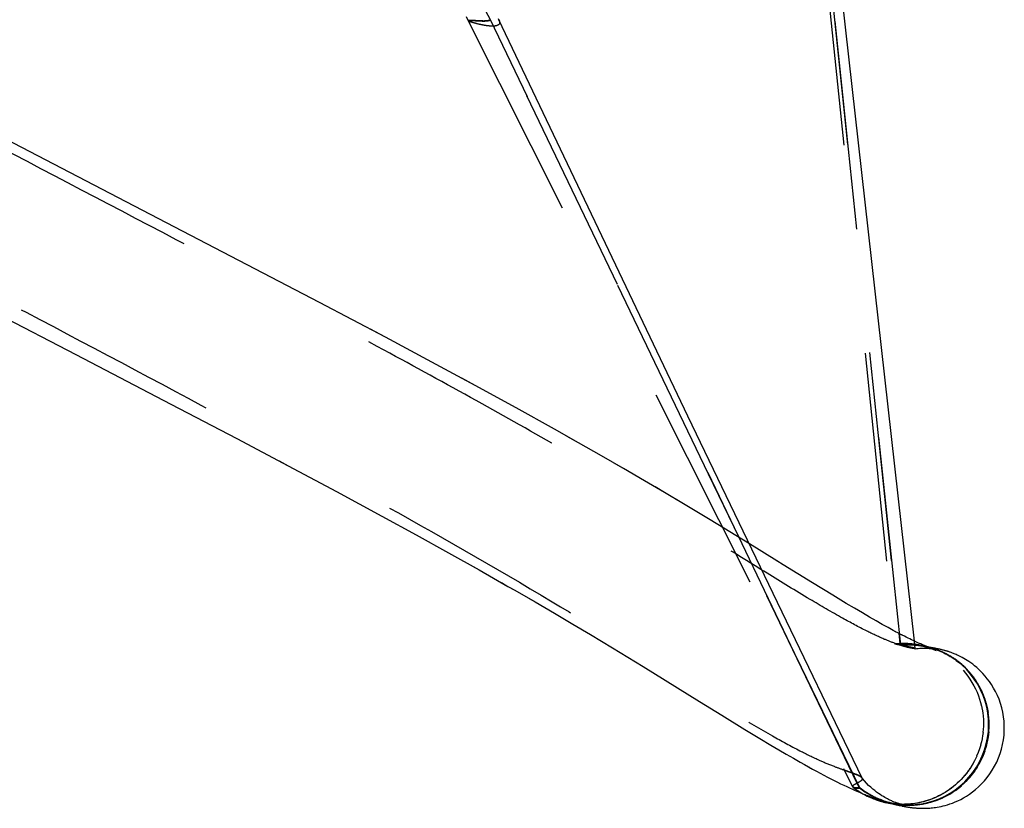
# Model space of a CAD drawing. Header units: millimetres. Extents: x 293 to 707, y 202 to 741.
# Tile 12 of 15: x 676 to 707, y 466 to 490. Entities that reach past the tile are written whole.
import ezdxf

# ---------------------------------------------------------------- set-up
doc = ezdxf.new("R2010")
doc.units = ezdxf.units.MM
doc.header["$LTSCALE"] = 65.185185
doc.linetypes.add('HIDDEN', pattern=[0.2, 0.1, -0.1])
doc.layers.add('KONST.EL_MIT_GEO', color=7, linetype='CONTINUOUS')

msp = doc.modelspace()

# ---------------------------------------------------------------- linework, layer by layer
at = {"layer": 'KONST.EL_MIT_GEO', "color": 8, "linetype": 'HIDDEN'}
for p, q in [((703.315, 470.625), (700.948, 493.112)), ((700.875, 492.7), (703.135, 470.667)), ((700.982, 492.711), (703.259, 470.996)), ((689.769, 490.218), (689.84, 490.085)), ((689.84, 490.085), (701.815, 466.218)), ((700.134, 470.12), (690.531, 490.115)), ((697.326, 475.961), (690.531, 490.115)), ((696.685, 477.761), (694.215, 482.928)), ((687.26, 480.224), (686.79, 480.473)), ((688.728, 479.439), (688.701, 479.453)), ((690.058, 478.719), (689.64, 478.947)), ((699.337, 472.237), (696.685, 477.761)), ((693.278, 476.934), (692.926, 477.133)), ((683.948, 476.369), (684.229, 476.22)), ((694.681, 476.131), (694.36, 476.316)), ((698.278, 473.98), (697.326, 475.961)), ((695.954, 475.385), (695.662, 475.558)), ((696.545, 475.033), (696.267, 475.199)), ((686.901, 474.786), (687.149, 474.65)), ((697.373, 474.533), (697.116, 474.688)), ((701.969, 466.292), (698.278, 473.98)), ((699.462, 473.251), (699.454, 473.256)), ((699.661, 473.128), (699.653, 473.133)), ((689.966, 473.093), (690.178, 472.973)), ((690.877, 472.577), (691.077, 472.462)), ((700.568, 472.569), (700.563, 472.573)), ((691.097, 472.451), (691.313, 472.327)), ((702.11, 466.486), (699.337, 472.237)), ((691.735, 472.084), (691.924, 471.975)), ((701.201, 472.183), (701.196, 472.186)), ((692.345, 471.73), (692.525, 471.624)), ((703.159, 471.048), (703.083, 471.089)), ((703.259, 470.996), (703.292, 470.684)), ((703.292, 470.684), (703.297, 470.632)), ((703.367, 470.939), (703.301, 470.973)), ((703.362, 470.68), (703.316, 470.68)), ((703.404, 470.681), (703.358, 470.68)), ((703.443, 470.68), (703.4, 470.681)), ((703.478, 470.679), (703.439, 470.68)), ((703.51, 470.678), (703.474, 470.679)), ((703.539, 470.676), (703.505, 470.678)), ((703.566, 470.674), (703.535, 470.676)), ((703.59, 470.673), (703.561, 470.675)), ((703.612, 470.671), (703.585, 470.673)), ((703.632, 470.669), (703.608, 470.671)), ((703.77, 470.521), (703.744, 470.753)), ((703.789, 470.732), (703.746, 470.752)), ((703.939, 470.665), (703.905, 470.68)), ((703.135, 470.667), (703.135, 470.668)), ((703.135, 470.668), (703.315, 470.625)), ((703.135, 470.667), (703.77, 470.521)), ((703.315, 470.625), (703.135, 470.667)), ((703.297, 470.632), (703.301, 470.631)), ((703.304, 470.63), (703.309, 470.628)), ((703.315, 470.625), (703.453, 470.635)), ((703.315, 470.625), (703.315, 470.625)), ((703.315, 470.625), (703.315, 470.625)), ((703.315, 470.625), (703.315, 470.625)), ((703.445, 470.635), (703.542, 470.638)), ((703.533, 470.638), (703.615, 470.638)), ((703.607, 470.638), (703.678, 470.636)), ((703.671, 470.637), (703.731, 470.634)), ((703.725, 470.634), (703.774, 470.631)), ((703.754, 470.654), (703.733, 470.657)), ((703.764, 470.653), (703.747, 470.655)), ((703.793, 470.648), (703.755, 470.654)), ((703.764, 470.518), (703.77, 470.521)), ((703.768, 470.631), (703.812, 470.627)), ((703.79, 470.649), (703.782, 470.65)), ((703.805, 470.646), (703.79, 470.649)), ((703.833, 470.641), (703.793, 470.648)), ((703.806, 470.628), (703.845, 470.624)), ((703.836, 470.641), (703.825, 470.643)), ((703.852, 470.638), (703.836, 470.641)), ((703.839, 470.624), (703.873, 470.621)), ((703.864, 470.636), (703.85, 470.638)), ((703.875, 470.634), (703.862, 470.636)), ((703.868, 470.621), (703.899, 470.617)), ((703.89, 470.631), (703.875, 470.634)), ((703.909, 470.627), (703.89, 470.631)), ((703.894, 470.618), (703.922, 470.614)), ((703.921, 470.624), (703.908, 470.627)), ((703.917, 470.615), (703.942, 470.611)), ((703.935, 470.621), (703.921, 470.624)), ((703.949, 470.618), (703.935, 470.621)), ((703.937, 470.612), (703.96, 470.609)), ((703.971, 470.651), (703.939, 470.665)), ((703.963, 470.615), (703.946, 470.619)), ((703.956, 470.609), (703.977, 470.606)), ((703.977, 470.612), (703.963, 470.615)), ((704.015, 470.6), (703.969, 470.614)), ((703.973, 470.607), (703.992, 470.603)), ((703.988, 470.604), (704.006, 470.601)), ((704.029, 470.6), (704.01, 470.604)), ((704.123, 470.577), (704.014, 470.603)), ((704.014, 470.6), (704.014, 470.6)), ((704.016, 470.599), (704.015, 470.6)), ((704.02, 470.599), (704.019, 470.599)), ((704.026, 470.597), (704.024, 470.598)), ((704.049, 470.593), (704.026, 470.597)), ((704.026, 470.597), (704.035, 470.595)), ((704.031, 470.596), (704.029, 470.597)), ((704.031, 470.596), (704.056, 470.591)), ((704.035, 470.595), (704.046, 470.592)), ((704.07, 470.589), (704.049, 470.593)), ((704.051, 470.592), (704.065, 470.59)), ((704.065, 470.59), (704.081, 470.586)), ((704.178, 470.57), (704.07, 470.589)), ((704.076, 470.587), (704.09, 470.584)), ((704.088, 470.585), (704.099, 470.582)), ((704.099, 470.582), (704.107, 470.58)), ((704.109, 470.58), (704.117, 470.578)), ((704.117, 470.578), (704.123, 470.577)), ((704.123, 470.577), (704.123, 470.577)), ((704.148, 470.581), (704.127, 470.589)), ((704.186, 470.567), (704.178, 470.57)), ((704.208, 470.56), (704.188, 470.565)), ((704.212, 470.558), (704.204, 470.561)), ((704.252, 470.548), (704.211, 470.559)), ((704.219, 470.555), (704.212, 470.558)), ((704.249, 470.545), (704.235, 470.55)), ((704.261, 470.545), (704.244, 470.55)), ((704.262, 470.555), (704.253, 470.556)), ((704.275, 470.537), (704.262, 470.541)), ((704.3, 470.529), (704.284, 470.538)), ((704.3, 470.529), (704.288, 470.533)), ((704.297, 470.534), (704.377, 470.508)), ((704.313, 470.529), (704.299, 470.534)), ((704.327, 470.525), (704.313, 470.529)), ((704.341, 470.52), (704.327, 470.525)), ((704.353, 470.514), (704.346, 470.515)), ((704.371, 470.51), (704.356, 470.515)), ((704.383, 470.506), (704.367, 470.511)), ((704.384, 470.506), (704.379, 470.507)), ((704.388, 470.505), (704.384, 470.506)), ((704.398, 470.501), (704.387, 470.505)), ((704.409, 470.497), (704.398, 470.501)), ((704.422, 470.493), (704.409, 470.497)), ((704.439, 470.486), (704.425, 470.491)), ((704.453, 470.481), (704.439, 470.486)), ((704.469, 470.475), (704.453, 470.481)), ((704.487, 470.468), (704.469, 470.475)), ((704.506, 470.46), (704.487, 470.468)), ((704.526, 470.452), (704.506, 470.46)), ((704.537, 470.448), (704.516, 470.456)), ((704.548, 470.443), (704.527, 470.452)), ((704.56, 470.438), (704.539, 470.447)), ((704.573, 470.432), (704.551, 470.442)), ((704.587, 470.426), (704.564, 470.436)), ((704.601, 470.42), (704.578, 470.43)), ((704.617, 470.413), (704.593, 470.424)), ((704.633, 470.405), (704.608, 470.416)), ((704.651, 470.397), (704.625, 470.409)), ((704.67, 470.387), (704.643, 470.4)), ((704.691, 470.377), (704.663, 470.391)), ((704.713, 470.366), (704.684, 470.381)), ((704.737, 470.354), (704.706, 470.369)), ((702.038, 466.178), (700.058, 470.28)), ((704.762, 470.34), (704.73, 470.357)), ((704.79, 470.325), (704.756, 470.343)), ((704.82, 470.308), (704.785, 470.328)), ((704.853, 470.289), (704.815, 470.311)), ((704.888, 470.268), (704.848, 470.292)), ((704.926, 470.244), (704.883, 470.27)), ((704.968, 470.216), (704.922, 470.246)), ((705.012, 470.186), (704.963, 470.22)), ((705.06, 470.151), (705.007, 470.189)), ((705.112, 470.112), (705.055, 470.155)), ((705.166, 470.069), (705.107, 470.116)), ((705.221, 470.022), (705.16, 470.074)), ((705.277, 469.972), (705.214, 470.028)), ((705.334, 469.917), (705.271, 469.978)), ((705.393, 469.856), (705.329, 469.922)), ((705.455, 469.789), (705.389, 469.861)), ((705.518, 469.714), (705.45, 469.794)), ((705.583, 469.631), (705.513, 469.72)), ((705.648, 469.539), (705.578, 469.637)), ((705.712, 469.438), (705.643, 469.546)), ((705.774, 469.33), (705.707, 469.447)), ((696.546, 469.185), (696.556, 469.179)), ((705.834, 469.213), (705.77, 469.338)), ((705.889, 469.088), (705.83, 469.221)), ((697.046, 468.875), (697.055, 468.87)), ((705.804, 468.842), (705.831, 468.732)), ((705.939, 468.956), (705.885, 469.097)), ((705.982, 468.818), (705.936, 468.965)), ((705.831, 468.736), (705.853, 468.625)), ((705.852, 468.63), (705.87, 468.519)), ((705.87, 468.524), (705.883, 468.414)), ((706.018, 468.674), (705.979, 468.827)), ((706.046, 468.527), (706.016, 468.685)), ((706.065, 468.377), (706.044, 468.537)), ((697.736, 468.449), (697.744, 468.444)), ((705.882, 468.419), (705.89, 468.309)), ((705.89, 468.315), (705.894, 468.206)), ((706.074, 468.224), (706.064, 468.386)), ((706.075, 468.07), (706.074, 468.234)), ((698.459, 468.004), (698.466, 468)), ((705.888, 468.008), (705.879, 467.902)), ((705.893, 468.109), (705.888, 468.002)), ((705.894, 468.212), (705.893, 468.103)), ((706.047, 467.765), (706.067, 467.927)), ((706.066, 467.917), (706.075, 468.08)), ((705.831, 467.619), (705.806, 467.518)), ((705.851, 467.714), (705.83, 467.611)), ((705.867, 467.81), (705.85, 467.707)), ((705.88, 467.908), (705.866, 467.803)), ((705.985, 467.472), (706.022, 467.626)), ((706.02, 467.617), (706.049, 467.775)), ((705.753, 467.345), (705.717, 467.25)), ((705.782, 467.434), (705.75, 467.337)), ((705.808, 467.526), (705.78, 467.427)), ((705.89, 467.196), (705.944, 467.339)), ((705.941, 467.331), (705.987, 467.481)), ((699.75, 467.231), (699.754, 467.229)), ((699.97, 467.103), (699.975, 467.101)), ((705.606, 467.009), (705.559, 466.923)), ((705.647, 467.09), (705.602, 467.001)), ((705.685, 467.173), (705.643, 467.082)), ((705.72, 467.258), (705.681, 467.165)), ((705.769, 466.941), (705.836, 467.073)), ((705.833, 467.065), (705.893, 467.204)), ((700.252, 466.943), (700.315, 466.908)), ((701.799, 466.648), (701.559, 466.734)), ((705.421, 466.71), (705.363, 466.633)), ((705.47, 466.781), (705.415, 466.702)), ((705.518, 466.855), (705.465, 466.773)), ((705.563, 466.931), (705.513, 466.847)), ((705.547, 466.604), (705.63, 466.716)), ((705.626, 466.71), (705.704, 466.829)), ((705.7, 466.823), (705.773, 466.948)), ((702.101, 466.5), (702.11, 466.486)), ((705.261, 466.51), (705.197, 466.441)), ((705.316, 466.574), (705.254, 466.502)), ((705.291, 466.323), (705.383, 466.414)), ((705.369, 466.641), (705.309, 466.566)), ((705.379, 466.41), (705.469, 466.509)), ((705.465, 466.504), (705.552, 466.609)), ((701.824, 466.209), (701.815, 466.218)), ((701.824, 466.209), (701.842, 466.194)), ((701.828, 466.205), (701.824, 466.209)), ((701.842, 466.194), (701.909, 466.144)), ((701.909, 466.144), (701.974, 466.099)), ((702.039, 466.177), (701.923, 466.177)), ((702.016, 466.193), (701.969, 466.292)), ((702.016, 466.193), (702.021, 466.191)), ((702.023, 466.19), (702.03, 466.185)), ((702.033, 466.183), (702.038, 466.178)), ((704.933, 466.042), (705.026, 466.105)), ((705.022, 466.102), (705.116, 466.172)), ((705.112, 466.169), (705.206, 466.246)), ((705.202, 466.242), (705.295, 466.326)), ((702.861, 465.858), (702.819, 465.881)), ((702.972, 465.801), (702.938, 465.818)), ((704.761, 465.94), (704.85, 465.99)), ((704.846, 465.988), (704.937, 466.045)), ((702.863, 465.722), (702.846, 465.725)), ((702.894, 465.715), (702.879, 465.718)), ((702.938, 465.707), (702.894, 465.715)), ((702.967, 465.702), (702.946, 465.706)), ((702.979, 465.7), (702.984, 465.699)), ((702.998, 465.697), (703.069, 465.686)), ((703.007, 465.696), (703.003, 465.696)), ((703.016, 465.694), (703.011, 465.695)), ((703.015, 465.694), (703.03, 465.692)), ((703.026, 465.693), (703.016, 465.694)), ((703.037, 465.691), (703.026, 465.693)), ((703.049, 465.69), (703.037, 465.691)), ((703.042, 465.69), (703.086, 465.683)), ((703.042, 465.69), (703.05, 465.688)), ((703.042, 465.69), (703.064, 465.684)), ((703.06, 465.688), (703.047, 465.69)), ((703.072, 465.687), (703.063, 465.688)), ((703.064, 465.684), (703.087, 465.678)), ((703.084, 465.685), (703.069, 465.687)), ((703.069, 465.686), (703.139, 465.675)), ((703.075, 465.685), (703.118, 465.678)), ((703.097, 465.684), (703.084, 465.685)), ((703.086, 465.683), (703.181, 465.669)), ((703.112, 465.682), (703.097, 465.684)), ((703.128, 465.68), (703.112, 465.682)), ((703.142, 465.679), (703.121, 465.681)), ((703.137, 465.675), (703.159, 465.672)), ((703.167, 465.671), (703.25, 465.66)), ((703.202, 465.674), (703.18, 465.676)), ((703.222, 465.673), (703.197, 465.674)), ((703.2, 465.666), (703.409, 465.64)), ((703.215, 465.664), (703.227, 465.663)), ((703.243, 465.671), (703.216, 465.673)), ((703.227, 465.663), (703.248, 465.66)), ((703.236, 465.662), (703.277, 465.657)), ((703.268, 465.67), (703.238, 465.672)), ((703.267, 465.684), (703.251, 465.689)), ((703.295, 465.669), (703.261, 465.67)), ((703.264, 465.636), (703.286, 465.631)), ((703.325, 465.668), (703.288, 465.669)), ((703.3, 465.654), (703.315, 465.653)), ((703.307, 465.654), (703.323, 465.652)), ((703.32, 465.668), (703.308, 465.672)), ((703.359, 465.667), (703.318, 465.668)), ((703.323, 465.652), (703.341, 465.651)), ((703.341, 465.651), (703.361, 465.649)), ((703.397, 465.667), (703.351, 465.668)), ((703.361, 465.656), (703.352, 465.659)), ((703.361, 465.649), (703.384, 465.647)), ((703.365, 465.615), (703.383, 465.611)), ((703.386, 465.65), (703.379, 465.652)), ((703.439, 465.668), (703.387, 465.667)), ((703.401, 465.646), (703.387, 465.65)), ((703.413, 465.643), (703.401, 465.646)), ((703.419, 465.642), (703.407, 465.645)), ((703.409, 465.64), (703.43, 465.637)), ((703.424, 465.641), (703.413, 465.643)), ((703.429, 465.64), (703.419, 465.642)), ((703.485, 465.669), (703.429, 465.668)), ((703.438, 465.638), (703.429, 465.64)), ((703.43, 465.637), (703.44, 465.636)), ((703.443, 465.637), (703.434, 465.639)), ((703.444, 465.635), (703.453, 465.634)), ((703.45, 465.635), (703.446, 465.636)), ((703.456, 465.634), (703.453, 465.635)), ((703.455, 465.634), (703.462, 465.633)), ((703.455, 465.634), (703.472, 465.631)), ((703.462, 465.633), (703.459, 465.633)), ((703.466, 465.632), (703.464, 465.633)), ((703.469, 465.632), (703.468, 465.632)), ((703.469, 465.632), (703.47, 465.631)), ((703.472, 465.631), (703.471, 465.631)), ((703.472, 465.631), (703.473, 465.631)), ((703.473, 465.631), (703.473, 465.631)), ((703.478, 465.594), (703.496, 465.59)), ((703.515, 465.587), (703.534, 465.584)), ((703.541, 465.641), (703.561, 465.641)), ((703.59, 465.576), (703.609, 465.573)), ((703.647, 465.568), (703.666, 465.566)), ((703.685, 465.564), (703.705, 465.562)), ((703.765, 465.556), (703.785, 465.554))]:
    msp.add_line(p, q, dxfattribs=at)
at = {"layer": 'KONST.EL_MIT_GEO', "color": 7, "linetype": 'Continuous'}
for p, q in [((703.744, 470.753), (701.273, 492.735)), ((685.203, 481.311), (673.884, 487.2)), ((674.795, 481.143), (677.608, 479.685)), ((687.26, 480.224), (685.203, 481.311)), ((688.701, 479.453), (687.26, 480.224)), ((677.608, 479.685), (680.573, 478.143)), ((690.058, 478.719), (688.701, 479.453)), ((691.332, 478.021), (690.058, 478.719)), ((680.573, 478.143), (682.626, 477.067)), ((692.526, 477.357), (691.332, 478.021)), ((693.278, 476.934), (692.526, 477.357)), ((682.626, 477.067), (684.229, 476.22)), ((693.996, 476.525), (693.278, 476.934)), ((694.681, 476.131), (693.996, 476.525)), ((684.229, 476.22), (685.736, 475.415)), ((695.333, 475.751), (694.681, 476.131)), ((695.954, 475.385), (695.333, 475.751)), ((685.736, 475.415), (687.149, 474.65)), ((696.545, 475.033), (695.954, 475.385)), ((697.373, 474.533), (696.545, 475.033)), ((687.149, 474.65), (688.215, 474.067)), ((698.598, 473.783), (697.373, 474.533)), ((688.215, 474.067), (689.224, 473.508)), ((689.224, 473.508), (690.178, 472.973)), ((701.196, 472.186), (700.563, 472.573)), ((691.294, 472.338), (691.924, 471.975)), ((691.924, 471.975), (692.525, 471.624)), ((701.619, 471.931), (701.196, 472.186)), ((701.878, 471.777), (701.619, 471.931)), ((692.525, 471.624), (693.098, 471.286)), ((702.119, 471.635), (701.878, 471.777)), ((702.343, 471.504), (702.119, 471.635)), ((693.098, 471.286), (693.645, 470.96)), ((702.55, 471.385), (702.343, 471.504)), ((702.742, 471.277), (702.55, 471.385)), ((702.919, 471.178), (702.742, 471.277)), ((703.081, 471.09), (702.919, 471.178)), ((693.645, 470.96), (694.335, 470.544)), ((694.335, 470.544), (695.29, 469.96)), ((704.262, 470.555), (704.178, 470.57)), ((704.326, 470.543), (704.262, 470.555)), ((704.363, 470.536), (704.326, 470.543)), ((704.391, 470.53), (704.363, 470.536)), ((704.419, 470.525), (704.391, 470.53)), ((704.448, 470.519), (704.419, 470.525)), ((704.478, 470.512), (704.448, 470.519)), ((704.498, 470.508), (704.478, 470.512)), ((704.518, 470.504), (704.498, 470.508)), ((704.538, 470.499), (704.518, 470.504)), ((704.559, 470.494), (704.538, 470.499)), ((704.58, 470.489), (704.559, 470.494)), ((704.603, 470.483), (704.58, 470.489)), ((704.626, 470.477), (704.603, 470.483)), ((704.651, 470.471), (704.626, 470.477)), ((704.736, 470.447), (704.72, 470.451)), ((704.768, 470.437), (704.751, 470.442)), ((695.29, 469.96), (697.046, 468.875)), ((697.046, 468.875), (697.736, 468.449)), ((697.736, 468.449), (698.459, 468.004)), ((698.459, 468.004), (698.926, 467.721)), ((698.926, 467.721), (699.272, 467.513)), ((699.272, 467.513), (699.517, 467.368)), ((699.517, 467.368), (699.75, 467.231)), ((699.75, 467.231), (699.97, 467.103)), ((699.97, 467.103), (700.181, 466.983)), ((700.181, 466.983), (700.315, 466.908)), ((700.315, 466.908), (700.445, 466.835)), ((700.445, 466.835), (700.57, 466.766)), ((700.57, 466.766), (700.692, 466.699)), ((700.692, 466.699), (700.809, 466.636)), ((700.809, 466.636), (700.923, 466.575)), ((700.923, 466.575), (701.033, 466.518)), ((701.033, 466.518), (701.14, 466.462)), ((701.14, 466.462), (701.244, 466.409)), ((701.244, 466.409), (701.345, 466.359)), ((701.345, 466.359), (701.443, 466.311)), ((701.443, 466.311), (701.538, 466.265)), ((701.538, 466.265), (701.632, 466.22)), ((701.632, 466.22), (701.722, 466.179)), ((701.722, 466.179), (701.809, 466.139)), ((701.809, 466.139), (701.894, 466.101)), ((701.894, 466.101), (701.976, 466.066)), ((701.976, 466.066), (702.056, 466.032)), ((702.056, 466.032), (702.135, 465.999)), ((702.135, 465.999), (702.16, 465.984)), ((702.671, 465.77), (702.695, 465.763)), ((702.729, 465.781), (702.785, 465.764)), ((702.785, 465.764), (702.839, 465.747)), ((702.825, 465.73), (702.857, 465.723)), ((702.836, 465.728), (702.873, 465.72)), ((702.839, 465.747), (702.891, 465.732)), ((702.863, 465.722), (702.879, 465.718)), ((702.873, 465.72), (702.905, 465.713)), ((702.891, 465.732), (702.941, 465.717)), ((702.9, 465.714), (702.92, 465.71)), ((702.941, 465.717), (702.991, 465.704)), ((702.946, 465.706), (702.959, 465.703)), ((702.959, 465.703), (702.974, 465.701)), ((702.974, 465.701), (702.992, 465.698)), ((702.991, 465.704), (703.039, 465.69)), ((702.992, 465.698), (703.015, 465.694)), ((703.015, 465.694), (703.042, 465.69)), ((703.039, 465.69), (703.087, 465.678)), ((703.087, 465.678), (703.133, 465.666)), ((703.133, 465.666), (703.178, 465.655)), ((703.178, 465.655), (703.222, 465.645)), ((703.222, 465.645), (703.264, 465.636)), ((703.264, 465.636), (703.305, 465.627)), ((703.305, 465.627), (703.345, 465.618)), ((703.345, 465.618), (703.383, 465.611)), ((703.383, 465.611), (703.421, 465.604))]:
    msp.add_line(p, q, dxfattribs=at)
at = {"layer": 'KONST.EL_MIT_GEO', "color": 8, "linetype": 'HIDDEN'}
for points in [[(690.795, 490.118), (690.78, 490.149)], [(694.215, 482.928), (691.853, 487.89), (690.793, 490.122)], [(703.312, 470.679), (703.262, 470.677), (703.209, 470.674), (703.153, 470.669), (703.135, 470.668)], [(703.869, 470.696), (703.83, 470.713), (703.789, 470.732)], [(703.315, 470.625), (703.315, 470.625), (703.309, 470.628), (703.301, 470.631), (703.297, 470.632)], [(704.113, 470.581), (703.62, 470.638), (703.315, 470.625)], [(703.733, 470.657), (703.721, 470.659), (703.708, 470.66), (703.694, 470.662), (703.68, 470.664), (703.664, 470.666), (703.647, 470.667), (703.628, 470.669)], [(703.764, 470.518), (703.806, 470.523), (703.864, 470.528), (703.915, 470.531), (703.961, 470.533), (704.003, 470.534), (704.04, 470.534), (704.074, 470.534), (704.105, 470.533), (704.132, 470.532), (704.157, 470.531), (704.18, 470.53), (704.2, 470.528), (704.219, 470.527), (704.236, 470.525), (704.252, 470.524), (704.266, 470.522), (704.28, 470.521), (704.292, 470.52), (704.303, 470.518), (704.314, 470.517), (704.324, 470.515), (704.333, 470.514), (704.341, 470.513), (704.349, 470.512), (704.356, 470.511), (704.362, 470.51), (704.368, 470.509), (704.372, 470.508), (704.377, 470.507), (704.38, 470.506), (704.383, 470.506), (704.385, 470.505), (704.387, 470.505)], [(704.204, 470.544), (704.288, 470.513), (704.387, 470.473), (704.417, 470.46), (704.35, 470.489), (704.213, 470.541), (704.001, 470.605)], [(704.002, 470.602), (704.014, 470.599), (704.026, 470.597)], [(704.046, 470.592), (704.06, 470.588), (704.068, 470.586), (704.078, 470.583), (704.089, 470.58), (704.103, 470.576)], [(704.12, 470.571), (704.14, 470.565), (704.164, 470.557), (704.204, 470.544)], [(704.199, 470.562), (704.238, 470.552), (704.297, 470.534)], [(704.33, 470.52), (704.321, 470.523), (704.311, 470.526)], [(704.379, 470.507), (704.376, 470.508), (704.372, 470.509)], [(705.256, 469.846), (705.333, 469.755), (705.405, 469.662), (705.473, 469.566), (705.535, 469.467), (705.593, 469.366), (705.646, 469.263), (705.693, 469.159), (705.735, 469.054), (705.772, 468.948), (705.804, 468.842)], [(700.445, 466.835), (700.448, 466.833), (700.508, 466.8)], [(702.443, 466.145), (702.38, 466.2), (702.316, 466.26), (702.251, 466.326), (702.187, 466.396), (702.125, 466.47), (702.101, 466.5)], [(705.205, 466.449), (705.139, 466.382), (705.079, 466.326), (705.018, 466.272), (704.956, 466.22), (704.893, 466.171), (704.828, 466.124), (704.764, 466.08), (704.698, 466.038), (704.632, 465.999), (704.565, 465.962), (704.497, 465.928), (704.43, 465.895), (704.362, 465.866), (704.294, 465.838), (704.226, 465.813), (704.157, 465.789), (704.089, 465.768), (704.021, 465.75), (703.953, 465.733), (703.886, 465.718), (703.82, 465.705), (703.755, 465.695), (703.693, 465.686), (703.633, 465.68), (703.576, 465.675), (703.523, 465.671), (703.474, 465.669)], [(705.147, 466.39), (705.087, 466.333), (705.027, 466.279), (704.965, 466.227), (704.902, 466.178), (704.838, 466.131), (704.774, 466.087), (704.708, 466.045), (704.642, 466.005), (704.576, 465.968), (704.509, 465.933), (704.441, 465.901), (704.374, 465.871), (704.306, 465.843), (704.238, 465.817), (704.17, 465.794), (704.102, 465.772), (704.034, 465.753), (703.966, 465.736), (703.899, 465.721), (703.833, 465.708), (703.768, 465.697), (703.706, 465.688), (703.646, 465.681), (703.588, 465.676), (703.535, 465.672), (703.485, 465.669)], [(701.974, 466.099), (702.038, 466.057), (702.1, 466.019), (702.135, 465.999)], [(702.033, 466.183), (702.03, 466.185), (702.021, 466.191), (702.016, 466.193)], [(702.74, 465.794), (702.727, 465.799), (702.713, 465.804), (702.698, 465.809), (702.682, 465.815), (702.665, 465.822), (702.647, 465.829), (702.627, 465.837), (702.607, 465.845), (702.585, 465.854), (702.561, 465.865), (702.536, 465.876), (702.51, 465.888), (702.482, 465.902), (702.453, 465.916), (702.421, 465.932), (702.386, 465.951), (702.349, 465.971), (702.307, 465.995), (702.261, 466.023), (702.21, 466.056), (702.15, 466.096), (702.08, 466.147), (702.033, 466.183)], [(702.038, 466.178), (702.038, 466.178), (702.033, 466.183)], [(703.394, 465.648), (703.379, 465.652), (703.37, 465.654), (703.362, 465.656), (703.352, 465.659), (703.342, 465.662), (703.332, 465.665), (703.32, 465.668), (703.308, 465.671), (703.295, 465.675), (703.282, 465.679), (703.267, 465.684), (703.252, 465.689), (703.235, 465.694), (703.218, 465.7), (703.2, 465.707), (703.181, 465.714), (703.16, 465.721), (703.138, 465.729), (703.115, 465.739), (703.09, 465.749), (703.064, 465.76), (703.035, 465.772), (703.005, 465.786), (702.973, 465.801), (702.938, 465.818), (702.901, 465.837), (702.861, 465.858), (702.819, 465.881), (702.774, 465.907), (702.726, 465.937), (702.675, 465.97), (702.621, 466.007), (702.564, 466.048), (702.504, 466.094), (702.443, 466.145)], [(702.774, 465.908), (702.726, 465.937), (702.674, 465.97)], [(703.486, 465.642), (703.504, 465.642), (703.522, 465.641), (703.541, 465.641), (703.561, 465.641), (703.582, 465.641), (703.605, 465.641), (703.628, 465.641), (703.653, 465.642), (703.679, 465.643), (703.706, 465.645), (703.735, 465.646), (703.766, 465.648), (703.799, 465.651), (703.833, 465.655), (703.87, 465.659), (703.908, 465.664), (703.949, 465.669), (703.993, 465.677), (704.04, 465.685), (704.089, 465.695), (704.142, 465.706), (704.197, 465.72), (704.256, 465.736), (704.318, 465.754), (704.384, 465.776), (704.453, 465.8), (704.526, 465.829), (704.602, 465.862), (704.682, 465.899), (704.765, 465.942)], [(703.184, 465.675), (703.169, 465.677), (703.155, 465.678), (703.142, 465.679)], [(703.235, 465.694), (703.218, 465.7), (703.2, 465.707)], [(703.28, 465.657), (703.286, 465.656), (703.3, 465.654)], [(703.384, 465.647), (703.397, 465.646), (703.41, 465.646), (703.424, 465.645), (703.439, 465.644), (703.454, 465.643), (703.47, 465.643), (703.486, 465.642)], [(703.422, 465.604), (703.44, 465.6), (703.459, 465.597)]]:
    msp.add_lwpolyline(points, dxfattribs=at)
at = {"layer": 'KONST.EL_MIT_GEO', "color": 7, "linetype": 'Continuous'}
for points in [[(700.563, 472.573), (699.653, 473.133), (699.454, 473.256), (698.598, 473.783)], [(690.178, 472.973), (691.077, 472.462), (691.294, 472.338)], [(704.386, 470.505), (704.385, 470.506), (704.383, 470.506), (704.381, 470.506), (704.379, 470.507), (704.376, 470.508), (704.372, 470.509), (704.369, 470.51), (704.364, 470.511), (704.359, 470.512), (704.353, 470.514), (704.346, 470.515), (704.339, 470.518), (704.33, 470.52), (704.321, 470.523), (704.311, 470.526), (704.3, 470.529), (704.288, 470.533), (704.275, 470.537), (704.262, 470.541), (704.249, 470.545), (704.235, 470.55), (704.219, 470.555), (704.204, 470.561), (704.186, 470.567), (704.168, 470.573), (704.148, 470.581), (704.127, 470.589), (704.105, 470.597), (704.081, 470.606), (704.056, 470.616), (704.029, 470.627), (704.001, 470.639), (703.971, 470.652), (703.938, 470.665), (703.904, 470.68), (703.868, 470.696), (703.829, 470.713), (703.789, 470.732), (703.745, 470.752), (703.699, 470.774), (703.651, 470.797), (703.599, 470.822), (703.545, 470.849), (703.488, 470.877), (703.428, 470.908), (703.365, 470.94), (703.299, 470.974), (703.23, 471.011), (703.157, 471.049), (703.081, 471.09)], [(704.388, 470.505), (704.388, 470.505), (704.387, 470.505)], [(705.383, 470.154), (705.33, 470.186), (705.28, 470.216), (705.233, 470.242), (705.189, 470.265), (705.148, 470.285), (705.11, 470.304), (705.075, 470.32), (705.042, 470.335), (705.011, 470.348), (704.982, 470.36), (704.955, 470.371), (704.93, 470.381), (704.906, 470.39), (704.883, 470.398), (704.861, 470.406), (704.841, 470.413), (704.821, 470.42), (704.803, 470.426), (704.785, 470.432), (704.768, 470.437), (704.751, 470.442), (704.735, 470.447), (704.72, 470.451), (704.705, 470.456), (704.691, 470.46), (704.677, 470.464), (704.651, 470.471)], [(704.691, 470.46), (704.677, 470.464), (704.664, 470.467)], [(703.421, 465.604), (703.44, 465.6), (703.459, 465.597), (703.477, 465.594), (703.496, 465.591), (703.515, 465.587), (703.533, 465.584), (703.552, 465.582), (703.571, 465.579), (703.589, 465.576), (703.608, 465.573), (703.627, 465.571), (703.646, 465.568), (703.665, 465.566), (703.685, 465.564), (703.704, 465.562), (703.724, 465.56), (703.744, 465.558), (703.764, 465.556), (703.785, 465.554), (703.806, 465.552), (703.827, 465.551), (703.848, 465.549), (703.871, 465.548), (703.893, 465.547), (703.917, 465.546), (703.941, 465.545), (703.967, 465.545), (703.993, 465.544), (704.021, 465.544), (704.05, 465.544), (704.081, 465.545), (704.114, 465.546), (704.148, 465.547), (704.184, 465.549), (704.223, 465.552), (704.264, 465.555), (704.308, 465.559), (704.354, 465.565), (704.404, 465.572), (704.456, 465.58), (704.513, 465.59), (704.573, 465.603), (704.636, 465.617), (704.704, 465.635), (704.775, 465.656), (704.85, 465.68), (704.929, 465.708), (705.011, 465.741), (705.096, 465.778), (705.184, 465.821), (705.275, 465.87), (705.367, 465.925), (705.461, 465.987), (705.556, 466.055), (705.65, 466.13), (705.744, 466.213), (705.836, 466.303), (705.925, 466.4), (706.011, 466.504), (706.093, 466.614), (706.17, 466.731), (706.241, 466.853), (706.306, 466.981), (706.363, 467.113), (706.414, 467.249), (706.456, 467.388), (706.49, 467.531), (706.516, 467.675), (706.534, 467.82), (706.543, 467.966), (706.543, 468.112), (706.535, 468.257), (706.519, 468.4), (706.494, 468.54), (706.462, 468.678), (706.423, 468.812), (706.378, 468.941), (706.326, 469.065), (706.27, 469.182), (706.21, 469.293), (706.146, 469.398), (706.08, 469.494), (706.013, 469.584), (705.946, 469.666), (705.879, 469.742), (705.812, 469.811), (705.747, 469.874), (705.683, 469.931), (705.619, 469.984), (705.558, 470.032), (705.498, 470.076), (705.44, 470.117), (705.385, 470.153)], [(702.131, 466), (702.169, 465.985), (702.207, 465.97), (702.243, 465.955), (702.279, 465.941), (702.315, 465.928), (702.35, 465.914), (702.418, 465.889)], [(702.16, 465.984), (702.218, 465.953), (702.273, 465.925), (702.326, 465.9), (702.375, 465.878), (702.422, 465.858), (702.466, 465.84), (702.507, 465.825)], [(702.375, 465.878), (702.422, 465.858), (702.466, 465.84), (702.507, 465.825)], [(702.418, 465.889), (702.451, 465.877), (702.484, 465.865), (702.516, 465.853), (702.548, 465.842), (702.58, 465.831), (702.611, 465.821), (702.641, 465.81), (702.671, 465.8), (702.729, 465.781)], [(702.507, 465.825), (702.546, 465.811), (702.581, 465.799), (702.614, 465.788), (702.644, 465.778), (702.671, 465.77), (702.696, 465.763), (702.718, 465.757), (702.737, 465.752)], [(702.545, 465.811), (702.581, 465.799), (702.614, 465.788)], [(702.737, 465.752), (702.754, 465.747), (702.769, 465.743), (702.783, 465.74), (702.796, 465.737), (702.807, 465.734), (702.825, 465.73)], [(702.92, 465.71), (702.93, 465.708), (702.946, 465.706)]]:
    msp.add_lwpolyline(points, dxfattribs=at)
at = {"layer": 'KONST.EL_MIT_GEO', "color": 8, "linetype": 'HIDDEN'}
for centre, radius, start, end in [((686.936, 488.401), 3.983, 25.4894, 95.1389), ((703.557, 468.155), 2.49, 95.5865, 95.9959), ((703.558, 468.147), 2.499, 85.4277, 95.5816), ((703.558, 468.152), 2.494, 68.8122, 85.4249), ((703.56, 468.149), 2.495, 265.6411, 48.3927), ((703.556, 468.134), 2.478, 231.568, 232.1996), ((703.569, 468.156), 2.503, 232.2619, 250.6553), ((703.563, 468.144), 2.49, 250.713, 251.9631), ((703.561, 468.14), 2.485, 251.9633, 258.7813), ((703.562, 468.145), 2.49, 258.7817, 265.5855)]:
    msp.add_arc(centre, radius, start, end, dxfattribs=at)
for points, knots in [([(703.764, 470.518), (703.748, 470.517), (703.695, 470.525), (703.584, 470.545), (703.4, 470.594), (703.125, 470.683), (702.731, 470.84), (702.174, 471.103), (701.407, 471.516), (700.374, 472.119), (699.027, 472.944), (697.325, 474.002), (695.264, 475.273), (692.871, 476.685), (690.211, 478.189), (686.29, 480.338), (680.998, 483.135), (674.283, 486.645), (667.216, 490.368), (659.91, 494.188), (652.492, 498.019), (645.05, 501.816), (635.155, 506.774), (622.767, 512.703), (607.795, 519.232), (592.741, 525.052), (577.611, 530.071), (562.363, 534.231), (546.965, 537.49), (526.228, 540.638), (499.994, 542.272), (473.761, 540.637), (453.024, 537.488), (437.626, 534.228), (422.377, 530.068), (407.248, 525.048), (392.194, 519.227), (377.222, 512.698), (364.834, 506.769), (354.939, 501.81), (347.497, 498.013), (340.079, 494.183), (332.773, 490.362), (325.707, 486.639), (318.993, 483.13), (313.701, 480.333), (309.781, 478.185), (307.122, 476.681), (304.73, 475.268), (302.669, 473.999), (300.969, 472.941), (299.623, 472.117), (298.591, 471.515), (297.824, 471.102), (297.268, 470.839), (296.874, 470.682), (296.6, 470.594), (296.416, 470.545), (296.305, 470.525), (296.252, 470.516), (296.236, 470.518)], [0, 0, 0, 0, 0.000112, 0.000362, 0.000782, 0.001414, 0.002341, 0.003697, 0.005638, 0.008326, 0.011907, 0.016482, 0.022086, 0.028529, 0.035559, 0.043064, 0.059223, 0.07666, 0.095084, 0.114068, 0.133264, 0.152401, 0.171432, 0.209254, 0.246676, 0.283549, 0.320028, 0.356071, 0.392012, 0.428027, 0.500013, 0.572, 0.608014, 0.643956, 0.679998, 0.716478, 0.753352, 0.790774, 0.828596, 0.847628, 0.866765, 0.88596, 0.904944, 0.923367, 0.940801, 0.956958, 0.964462, 0.971491, 0.977932, 0.983533, 0.988106, 0.991683, 0.994369, 0.996307, 0.997662, 0.998587, 0.999219, 0.999639, 0.999888, 1, 1, 1, 1]), ([(297.919, 466.52), (297.931, 466.536), (297.98, 466.567), (298.081, 466.61), (298.243, 466.667), (298.478, 466.746), (298.81, 466.866), (299.273, 467.061), (299.916, 467.376), (300.796, 467.858), (301.968, 468.551), (304.254, 469.96), (307.944, 472.262), (313.271, 475.298), (319.462, 478.645), (326.208, 482.201), (333.316, 485.943), (340.665, 489.772), (348.125, 493.605), (355.595, 497.412), (363.027, 501.175), (370.441, 504.849), (380.294, 509.583), (392.616, 515.151), (407.538, 521.138), (422.57, 526.293), (437.757, 530.554), (453.122, 533.864), (473.823, 537.034), (500.015, 538.648), (526.207, 537.031), (546.908, 533.859), (562.272, 530.546), (577.46, 526.284), (592.491, 521.128), (607.413, 515.139), (619.735, 509.569), (629.588, 504.835), (637.002, 501.16), (644.434, 497.397), (651.904, 493.591), (659.364, 489.757), (666.712, 485.928), (673.819, 482.187), (680.563, 478.631), (686.752, 475.285), (692.074, 472.251), (695.759, 469.953), (698.039, 468.547), (699.209, 467.857), (700.086, 467.377), (700.728, 467.062), (701.192, 466.867), (701.526, 466.745), (701.764, 466.661), (701.93, 466.6), (702.037, 466.552), (702.088, 466.517), (702.101, 466.5)], [0, 0, 0, 0, 0.000141, 0.000385, 0.000767, 0.001323, 0.0021, 0.003205, 0.004795, 0.007046, 0.010133, 0.01421, 0.025604, 0.040183, 0.056577, 0.074245, 0.092885, 0.11209, 0.131515, 0.150852, 0.170028, 0.189087, 0.208038, 0.245572, 0.282515, 0.319114, 0.355341, 0.391465, 0.427666, 0.500005, 0.572344, 0.608545, 0.644669, 0.680896, 0.717495, 0.75444, 0.791975, 0.810927, 0.829986, 0.849162, 0.8685, 0.887924, 0.907128, 0.925766, 0.943431, 0.959819, 0.974388, 0.98576, 0.989825, 0.992903, 0.995146, 0.996733, 0.99784, 0.998623, 0.99919, 0.999586, 0.999845, 1, 1, 1, 1]), ([(689.84, 490.085), (689.839, 490.088), (689.85, 490.095), (689.862, 490.096), (689.89, 490.098), (689.934, 490.097), (690.023, 490.094), (690.145, 490.086), (690.286, 490.079), (690.4, 490.081), (690.479, 490.092), (690.517, 490.107), (690.531, 490.115)], [0, 0, 0, 0, 0.016255, 0.035122, 0.061297, 0.132804, 0.224553, 0.442019, 0.659743, 0.826733, 0.930129, 1, 1, 1, 1]), ([(690.531, 490.115), (690.519, 490.105), (690.478, 490.094), (690.401, 490.081), (690.286, 490.08), (690.146, 490.086), (690.023, 490.094), (689.934, 490.097), (689.89, 490.098), (689.862, 490.096), (689.85, 490.095), (689.839, 490.088), (689.84, 490.085)], [0, 0, 0, 0, 0.069872, 0.173268, 0.340259, 0.557982, 0.775448, 0.867196, 0.938703, 0.964878, 0.983745, 1, 1, 1, 1]), ([(690.795, 490.118), (690.805, 490.095), (690.821, 490.052), (690.806, 489.963), (690.713, 489.927), (690.618, 489.919), (690.489, 489.923), (690.321, 489.947), (690.133, 489.988), (689.985, 490.029), (689.894, 490.056), (689.854, 490.074), (689.842, 490.081), (689.84, 490.085)], [0, 0, 0, 0, 0.068299, 0.117472, 0.221166, 0.292534, 0.375069, 0.559147, 0.740326, 0.8825, 0.96642, 0.98874, 1, 1, 1, 1]), ([(703.77, 470.521), (703.77, 470.526), (703.751, 470.53), (703.727, 470.54), (703.682, 470.551), (703.607, 470.568), (703.501, 470.588), (703.377, 470.612), (703.272, 470.633), (703.203, 470.648), (703.166, 470.658), (703.148, 470.662), (703.141, 470.666), (703.135, 470.666), (703.135, 470.667)], [0, 0, 0, 0, 0.020066, 0.067284, 0.13659, 0.222691, 0.424405, 0.631341, 0.802661, 0.917253, 0.954777, 0.980363, 0.995058, 1, 1, 1, 1]), ([(703.77, 470.521), (703.77, 470.521), (703.768, 470.519), (703.766, 470.519), (703.764, 470.518)], [0, 0, 0, 0, 0.314796, 1, 1, 1, 1]), ([(702.016, 466.559), (702.003, 466.566), (701.932, 466.599), (701.859, 466.626), (701.799, 466.648)], [0, 0, 0, 0, 0.19224, 1, 1, 1, 1]), ([(702.11, 466.486), (702.117, 466.472), (702.112, 466.43), (702.063, 466.388), (702.002, 466.348), (701.936, 466.314), (701.877, 466.283), (701.836, 466.26), (701.809, 466.23), (701.815, 466.218)], [0, 0, 0, 0, 0.11356, 0.259467, 0.442353, 0.632423, 0.793606, 0.902768, 1, 1, 1, 1]), ([(702.101, 466.5), (702.097, 466.505), (702.073, 466.53), (702.042, 466.547), (702.016, 466.559)], [0, 0, 0, 0, 0.185159, 1, 1, 1, 1]), ([(701.824, 466.209), (701.84, 466.195), (701.89, 466.183), (701.947, 466.171), (701.998, 466.169), (702.018, 466.166), (702.041, 466.173), (702.038, 466.178)], [0, 0, 0, 0, 0.288061, 0.65433, 0.813946, 0.928121, 1, 1, 1, 1]), ([(701.923, 466.177), (701.913, 466.178), (701.881, 466.185), (701.848, 466.193), (701.828, 466.205)], [0, 0, 0, 0, 0.287286, 1, 1, 1, 1])]:
    msp.add_open_spline(points, degree=3, knots=knots, dxfattribs=at)
for points in [[(704.46, 470.477), (704.736, 470.37), (704.995, 470.212), (705.216, 470.016)], [(702.11, 466.486), (702.108, 466.491), (702.105, 466.495), (702.101, 466.5)]]:
    msp.add_open_spline(points, degree=3, dxfattribs=at)

doc.saveas('drawing.dxf')
